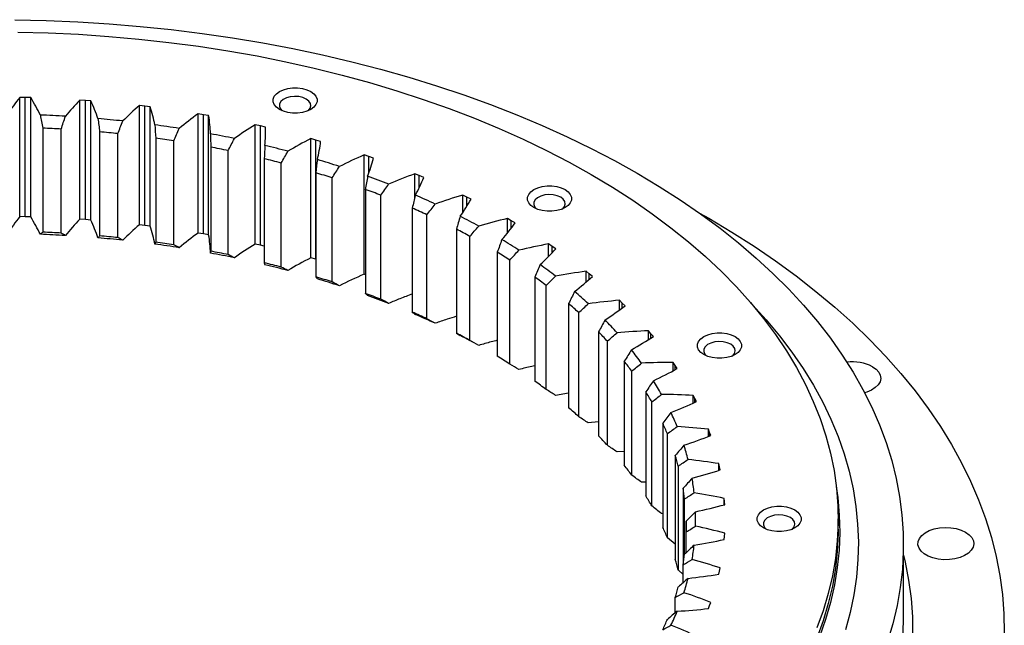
# Model space of a CAD drawing. Header units: millimetres. Extents: x -240 to 2560, y 4801 to 7261.
# Tile 13 of 13: x 1743 to 2060, y 6016 to 6211. Entities that reach past the tile are written whole.
import ezdxf

# ---------------------------------------------------------------- set-up
doc = ezdxf.new("R2010")
doc.units = ezdxf.units.MM
doc.header["$LTSCALE"] = 10

msp = doc.modelspace()

# ---------------------------------------------------------------- linework, layer by layer
at = {"lineweight": 25}
for p, q in [((1744.8, 6185.89), (1743.03, 6185.92)), ((1743.03, 6147.55), (1743.03, 6185.92)), ((1746.57, 6185.84), (1744.8, 6185.89)), ((1744.8, 6147.51), (1744.8, 6185.89)), ((1746.57, 6147.46), (1746.57, 6185.84)), ((1764.17, 6184.96), (1762.41, 6185.08)), ((1762.41, 6146.7), (1762.41, 6185.08)), ((1765.92, 6184.83), (1764.17, 6184.96)), ((1764.17, 6146.58), (1764.17, 6184.96)), ((1765.92, 6146.45), (1765.92, 6184.83)), ((1783.33, 6183.11), (1781.6, 6183.32)), ((1781.6, 6144.94), (1781.6, 6183.32)), ((1785.07, 6182.9), (1783.33, 6183.11)), ((1783.33, 6144.74), (1783.33, 6183.11)), ((1785.07, 6144.52), (1785.07, 6182.9)), ((1802.17, 6180.36), (1800.47, 6180.65)), ((1800.47, 6142.27), (1800.47, 6180.65)), ((1803.87, 6180.06), (1802.17, 6180.36)), ((1802.17, 6141.98), (1802.17, 6180.36)), ((1803.87, 6141.69), (1803.87, 6180.06)), ((1820.55, 6176.72), (1818.9, 6177.09)), ((1818.9, 6138.71), (1818.9, 6177.09)), ((1822.2, 6176.34), (1820.55, 6176.72)), ((1820.55, 6138.34), (1820.55, 6176.72)), ((1822.2, 6173.65), (1822.2, 6176.34)), ((1750.49, 6176.02), (1750.49, 6142.54)), ((1756.44, 6142.26), (1756.44, 6175.74)), ((1768.78, 6174.85), (1768.78, 6141.37)), ((1774.66, 6140.8), (1774.66, 6174.28)), ((1786.83, 6172.81), (1786.83, 6139.33)), ((1792.62, 6138.48), (1792.62, 6171.96)), ((1804.53, 6169.91), (1804.53, 6136.44)), ((1838.35, 6172.21), (1836.75, 6172.66)), ((1836.75, 6134.28), (1836.75, 6172.66)), ((1839.93, 6171.76), (1838.35, 6172.21)), ((1838.35, 6133.83), (1838.35, 6172.21)), ((1810.18, 6135.32), (1810.18, 6168.8)), ((1855.44, 6166.87), (1853.91, 6167.39)), ((1853.91, 6129.01), (1853.91, 6167.39)), ((1856.95, 6166.35), (1855.44, 6166.87)), ((1855.44, 6161.59), (1855.44, 6166.87)), ((1821.76, 6166.19), (1821.76, 6132.71)), ((1827.23, 6131.32), (1827.23, 6164.8)), ((1838.4, 6161.65), (1838.4, 6128.17)), ((1871.7, 6160.74), (1870.26, 6161.33)), ((1870.26, 6153.72), (1870.26, 6161.33)), ((1873.14, 6160.14), (1871.7, 6160.74)), ((1871.7, 6156.95), (1871.7, 6160.74)), ((1843.65, 6126.53), (1843.65, 6160.01)), ((1854.33, 6156.34), (1854.33, 6122.86)), ((1859.32, 6120.97), (1859.32, 6154.45)), ((1887.04, 6153.85), (1885.68, 6154.5)), ((1885.68, 6148.86), (1885.68, 6154.5)), ((1888.39, 6153.18), (1887.04, 6153.85)), ((1887.04, 6150.91), (1887.04, 6153.85)), ((1869.44, 6150.28), (1869.44, 6116.8)), ((1874.15, 6114.69), (1874.15, 6148.16)), ((1744.8, 6147.51), (1743.03, 6147.55)), ((1746.57, 6147.46), (1744.8, 6147.51)), ((1764.17, 6146.58), (1762.41, 6146.7)), ((1765.92, 6146.45), (1764.17, 6146.58)), ((1783.33, 6144.74), (1781.6, 6144.94)), ((1785.07, 6144.52), (1783.33, 6144.74)), ((1901.34, 6146.25), (1900.08, 6146.97)), ((1900.08, 6142.31), (1900.08, 6146.97)), ((1902.58, 6145.52), (1901.34, 6146.25)), ((1901.34, 6143.87), (1901.34, 6146.25)), ((1802.17, 6141.98), (1800.47, 6142.27)), ((1803.87, 6141.69), (1802.17, 6141.98)), ((1883.64, 6143.53), (1883.64, 6110.05)), ((1820.55, 6138.34), (1818.9, 6138.71)), ((1821.76, 6138.06), (1820.55, 6138.34)), ((1888.03, 6107.71), (1888.03, 6141.19)), ((1914.5, 6137.99), (1913.35, 6138.77)), ((1913.35, 6134.78), (1913.35, 6138.77)), ((1896.82, 6136.12), (1896.82, 6102.64)), ((1915.64, 6137.21), (1914.5, 6137.99)), ((1914.5, 6135.99), (1914.5, 6137.99)), ((1838.35, 6133.83), (1836.75, 6134.28)), ((1838.4, 6133.82), (1838.35, 6133.83)), ((1900.86, 6100.1), (1900.86, 6133.58)), ((1854.33, 6128.87), (1853.91, 6129.01)), ((1926.43, 6129.14), (1925.4, 6129.97)), ((1925.4, 6126.48), (1925.4, 6129.97)), ((1927.46, 6128.31), (1926.43, 6129.14)), ((1926.43, 6127.4), (1926.43, 6129.14)), ((1908.9, 6128.11), (1908.9, 6094.63)), ((1912.57, 6091.91), (1912.57, 6125.39)), ((1919.79, 6119.55), (1919.79, 6086.07)), ((1937.06, 6119.75), (1936.15, 6120.63)), ((1936.15, 6117.52), (1936.15, 6120.63)), ((1937.96, 6118.87), (1937.06, 6119.75)), ((1937.06, 6118.2), (1937.06, 6119.75)), ((1923.05, 6083.18), (1923.05, 6116.66)), ((1929.42, 6110.5), (1929.42, 6077.02)), ((1946.31, 6109.89), (1945.53, 6110.8)), ((1945.53, 6107.99), (1945.53, 6110.8)), ((1947.08, 6108.97), (1946.31, 6109.89)), ((1946.31, 6108.48), (1946.31, 6109.89)), ((1932.26, 6073.99), (1932.26, 6107.46)), ((1937.72, 6101.02), (1937.72, 6067.54)), ((1954.11, 6099.61), (1953.47, 6100.56)), ((1953.47, 6097.97), (1953.47, 6100.56)), ((1940.12, 6064.38), (1940.12, 6097.86)), ((1954.75, 6098.66), (1954.11, 6099.61)), ((1954.11, 6098.32), (1954.11, 6099.61)), ((1919.79, 6090.76), (1915.57, 6090.03)), ((1944.64, 6091.18), (1944.64, 6057.7)), ((1946.57, 6054.44), (1946.57, 6087.92)), ((1960.42, 6089), (1959.91, 6089.98)), ((1959.91, 6087.57), (1959.91, 6089.98)), ((1960.92, 6088.02), (1960.42, 6089)), ((1960.42, 6087.8), (1960.42, 6089)), ((1929.42, 6081.56), (1926.13, 6081.16)), ((1950.12, 6081.04), (1950.12, 6047.56)), ((1965.19, 6078.13), (1964.82, 6079.13)), ((1964.82, 6076.85), (1964.82, 6079.13)), ((1965.55, 6077.13), (1965.19, 6078.13)), ((1965.19, 6076.99), (1965.19, 6078.13)), ((1951.59, 6044.22), (1951.59, 6077.7)), ((1937.72, 6071.99), (1935.39, 6071.82)), ((1954.14, 6070.67), (1954.14, 6037.19)), ((1955.12, 6033.8), (1955.12, 6067.27)), ((1968.39, 6067.06), (1968.17, 6068.08)), ((1968.17, 6065.91), (1968.17, 6068.08)), ((1968.61, 6066.05), (1968.39, 6067.06)), ((1968.39, 6065.98), (1968.39, 6067.06)), ((1944.64, 6062.1), (1943.28, 6062.06)), ((1956.66, 6060.15), (1956.66, 6035.5)), ((1957.15, 6038.93), (1957.15, 6056.72)), ((1970, 6055.88), (1969.92, 6056.9)), ((1969.92, 6054.82), (1969.92, 6056.9)), ((1970.06, 6054.86), (1970, 6055.88)), ((1970, 6054.84), (1970, 6055.88)), ((1950.12, 6051.96), (1949.74, 6051.97)), ((1957.67, 6049.55), (1957.67, 6046.1)), ((2006.59, 6047.01), (2006.59, 6050.27)), ((1954.14, 6042.1), (1951.59, 6044.22)), ((1957.67, 6039.42), (1957.67, 6046.1)), ((1969.92, 6043.64), (1970, 6044.66)), ((1970, 6044.66), (1970.06, 6045.69)), ((2027.59, 6016.8), (2027.59, 6042.11)), ((1956.66, 6032.43), (1955.12, 6033.8)), ((1956.66, 6029.74), (1956.66, 6035.5)), ((1968.17, 6032.47), (1968.39, 6033.49)), ((1968.39, 6033.49), (1968.61, 6034.5)), ((1954.14, 6020.07), (1954.14, 6024.98)), ((1964.82, 6021.42), (1965.19, 6022.42)), ((1965.19, 6022.42), (1965.55, 6023.42))]:
    msp.add_line(p, q, dxfattribs=at)
at = {"lineweight": 25, "flags": 128}
for points in [[(1741.43, 6210.93), (1751.58, 6210.7), (1761.7, 6210.26), (1771.8, 6209.63), (1781.84, 6208.79), (1791.84, 6207.76), (1801.76, 6206.52), (1811.61, 6205.08), (1821.36, 6203.45), (1831.01, 6201.63), (1840.54, 6199.61), (1849.94, 6197.4), (1859.21, 6195.01), (1868.33, 6192.43), (1877.29, 6189.67), (1886.07, 6186.73), (1894.68, 6183.62), (1903.09, 6180.33), (1911.3, 6176.88), (1919.29, 6173.27), (1927.07, 6169.5), (1934.61, 6165.58), (1941.91, 6161.51)], [(1742.44, 6206.95), (1752.23, 6206.69), (1762, 6206.24), (1771.74, 6205.57), (1781.43, 6204.71), (1791.05, 6203.64), (1800.61, 6202.37), (1810.08, 6200.91), (1819.45, 6199.25), (1828.71, 6197.39), (1837.85, 6195.35), (1846.86, 6193.11), (1855.72, 6190.69), (1864.42, 6188.08), (1872.95, 6185.3), (1881.31, 6182.33), (1889.47, 6179.2), (1897.43, 6175.9), (1905.18, 6172.43), (1912.71, 6168.81), (1920.01, 6165.03), (1927.06, 6161.1)], [(1836.73, 6187.84), (1837.72, 6187.12), (1838.41, 6186.3), (1838.77, 6185.4), (1838.77, 6184.48), (1838.41, 6183.59), (1837.72, 6182.76), (1836.73, 6182.04), (1835.49, 6181.47), (1834.06, 6181.07), (1832.51, 6180.87), (1830.92, 6180.87), (1829.37, 6181.07), (1827.94, 6181.47), (1826.69, 6182.04), (1825.7, 6182.76), (1825.01, 6183.59), (1824.66, 6184.48), (1824.66, 6185.4), (1825.01, 6186.3), (1825.7, 6187.12), (1826.69, 6187.84), (1827.94, 6188.41), (1829.37, 6188.81), (1830.92, 6189.02), (1832.51, 6189.02), (1834.06, 6188.81), (1835.49, 6188.41), (1836.73, 6187.84)], [(1835.32, 6185.39), (1834.21, 6185.88), (1832.92, 6186.17), (1831.54, 6186.25), (1830.17, 6186.12), (1828.92, 6185.77), (1827.87, 6185.25), (1827.11, 6184.57), (1826.69, 6183.81), (1826.64, 6183.01), (1826.97, 6182.23), (1827.52, 6181.64)], [(1835.91, 6181.64), (1835.98, 6181.7), (1836.57, 6182.42), (1836.81, 6183.21), (1836.67, 6184.01), (1836.16, 6184.75), (1835.32, 6185.39)], [(1927.06, 6161.1), (1933.87, 6157.03), (1940.42, 6152.82), (1946.7, 6148.47), (1952.7, 6143.99), (1958.42, 6139.4), (1963.85, 6134.69), (1968.98, 6129.86), (1973.8, 6124.94), (1978.31, 6119.91), (1982.51, 6114.8), (1986.38, 6109.6), (1989.93, 6104.32), (1993.15, 6098.98), (1996.02, 6093.57), (1998.56, 6088.1), (2000.75, 6082.58), (2002.6, 6077.03), (2004.1, 6071.43), (2005.25, 6065.81), (2006.04, 6060.17), (2006.49, 6054.52), (2006.57, 6048.86), (2006.31, 6043.2), (2005.69, 6037.55), (2004.72, 6031.92), (2003.39, 6026.31), (2001.72, 6020.74), (1999.7, 6015.2)], [(1941.91, 6161.51), (1948.97, 6157.29), (1955.76, 6152.94), (1962.29, 6148.45), (1968.55, 6143.83), (1974.53, 6139.09), (1980.21, 6134.24), (1985.6, 6129.27), (1990.69, 6124.2), (1995.47, 6119.03), (1999.94, 6113.77), (2004.09, 6108.42), (2007.91, 6102.99), (2011.41, 6097.48), (2014.57, 6091.91), (2017.4, 6086.28), (2019.88, 6080.6), (2022.03, 6074.87), (2023.82, 6069.1), (2025.27, 6063.3), (2026.37, 6057.47), (2027.12, 6051.63), (2027.52, 6045.77), (2027.56, 6039.91), (2027.25, 6034.05), (2026.59, 6028.2), (2025.58, 6022.37), (2024.22, 6016.56), (2022.51, 6010.78)], [(1918.65, 6156.24), (1919.64, 6155.53), (1920.33, 6154.7), (1920.68, 6153.8), (1920.68, 6152.89), (1920.33, 6151.99), (1919.64, 6151.16), (1918.65, 6150.45), (1917.41, 6149.87), (1915.97, 6149.48), (1914.42, 6149.27), (1912.83, 6149.27), (1911.28, 6149.48), (1909.85, 6149.87), (1908.61, 6150.45), (1907.62, 6151.16), (1906.93, 6151.99), (1906.57, 6152.89), (1906.57, 6153.8), (1906.93, 6154.7), (1907.62, 6155.53), (1908.61, 6156.24), (1909.85, 6156.82), (1911.28, 6157.21), (1912.83, 6157.42), (1914.42, 6157.42), (1915.97, 6157.21), (1917.41, 6156.82), (1918.65, 6156.24)], [(1917.24, 6153.79), (1916.13, 6154.28), (1914.84, 6154.57), (1913.46, 6154.65), (1912.09, 6154.52), (1910.83, 6154.17), (1909.79, 6153.65), (1909.02, 6152.98), (1908.6, 6152.21), (1908.56, 6151.41), (1908.89, 6150.63), (1909.43, 6150.04)], [(1917.83, 6150.04), (1917.89, 6150.1), (1918.49, 6150.82), (1918.73, 6151.61), (1918.58, 6152.41), (1918.08, 6153.16), (1917.24, 6153.79)], [(1961.97, 6148.68), (1964.89, 6147.01), (1972.33, 6142.58), (1979.51, 6138), (1986.42, 6133.3), (1993.06, 6128.46), (1999.42, 6123.5), (2005.5, 6118.42), (2011.28, 6113.23), (2016.77, 6107.93), (2021.95, 6102.53), (2026.81, 6097.04), (2031.37, 6091.46), (2035.6, 6085.79), (2039.51, 6080.04), (2043.09, 6074.23), (2046.33, 6068.35), (2049.24, 6062.41), (2051.81, 6056.42), (2054.03, 6050.38), (2055.91, 6044.31), (2057.45, 6038.2), (2058.63, 6032.06), (2059.47, 6025.91), (2059.95, 6019.75), (2060.08, 6013.57)], [(1978.36, 6119.86), (1978.86, 6119.33), (1983.45, 6114.29), (1987.73, 6109.15), (1991.69, 6103.93), (1995.32, 6098.64), (1998.63, 6093.27), (2001.6, 6087.84), (2004.24, 6082.35), (2006.54, 6076.81), (2008.5, 6071.23), (2010.11, 6065.61), (2011.38, 6059.96), (2012.29, 6054.28), (2012.86, 6048.6), (2013.08, 6042.9), (2012.95, 6037.21), (2012.47, 6031.52), (2011.64, 6025.84), (2010.46, 6020.18), (2008.93, 6014.56)], [(1973.39, 6108.95), (1974.38, 6108.24), (1975.07, 6107.41), (1975.42, 6106.51), (1975.42, 6105.6), (1975.07, 6104.7), (1974.38, 6103.88), (1973.39, 6103.16), (1972.14, 6102.59), (1970.71, 6102.19), (1969.16, 6101.98), (1967.57, 6101.98), (1966.02, 6102.19), (1964.59, 6102.59), (1963.34, 6103.16), (1962.35, 6103.88), (1961.66, 6104.7), (1961.31, 6105.6), (1961.31, 6106.51), (1961.66, 6107.41), (1962.35, 6108.24), (1963.34, 6108.95), (1964.59, 6109.53), (1966.02, 6109.92), (1967.57, 6110.13), (1969.16, 6110.13), (1970.71, 6109.92), (1972.14, 6109.53), (1973.39, 6108.95)], [(1971.97, 6106.5), (1970.86, 6106.99), (1969.57, 6107.28), (1968.19, 6107.37), (1966.82, 6107.23), (1965.57, 6106.88), (1964.52, 6106.36), (1963.76, 6105.69), (1963.34, 6104.92), (1963.29, 6104.12), (1963.62, 6103.34), (1964.17, 6102.75)], [(1972.56, 6102.75), (1972.63, 6102.81), (1973.23, 6103.53), (1973.46, 6104.32), (1973.32, 6105.12), (1972.81, 6105.87), (1971.97, 6106.5)], [(2017.66, 6099.27), (2018.81, 6098.45), (2019.66, 6097.52), (2020.16, 6096.51), (2020.29, 6095.46), (2020.06, 6094.42), (2019.48, 6093.42), (2018.55, 6092.52), (2017.33, 6091.74), (2015.86, 6091.11), (2015.11, 6090.89)], [(2005.98, 6060.76), (2006.47, 6057.16), (2006.95, 6051.53), (2007.08, 6045.89), (2006.86, 6040.26), (2006.29, 6034.63), (2005.37, 6029.02), (2004.11, 6023.43), (2002.49, 6017.87), (2000.53, 6012.35)], [(1992.61, 6053.17), (1993.6, 6052.45), (1994.29, 6051.63), (1994.64, 6050.73), (1994.64, 6049.81), (1994.29, 6048.92), (1993.6, 6048.09), (1992.61, 6047.38), (1991.36, 6046.8), (1989.93, 6046.41), (1988.38, 6046.2), (1986.79, 6046.2), (1985.24, 6046.41), (1983.81, 6046.8), (1982.56, 6047.38), (1981.57, 6048.09), (1980.88, 6048.92), (1980.53, 6049.81), (1980.53, 6050.73), (1980.88, 6051.63), (1981.57, 6052.45), (1982.56, 6053.17), (1983.81, 6053.74), (1985.24, 6054.14), (1986.79, 6054.35), (1988.38, 6054.35), (1989.93, 6054.14), (1991.36, 6053.74), (1992.61, 6053.17)], [(1991.19, 6050.72), (1990.08, 6051.21), (1988.79, 6051.5), (1987.41, 6051.58), (1986.04, 6051.45), (1984.79, 6051.1), (1983.74, 6050.58), (1982.98, 6049.91), (1982.56, 6049.14), (1982.51, 6048.34), (1982.84, 6047.56), (1983.39, 6046.97)], [(1991.78, 6046.97), (1991.85, 6047.03), (1992.45, 6047.75), (1992.68, 6048.54), (1992.54, 6049.34), (1992.03, 6050.08), (1991.19, 6050.72)], [(2006.59, 6047.01), (2006.57, 6045.59), (2006.31, 6039.94), (2005.69, 6034.29), (2004.72, 6028.66), (2003.39, 6023.05), (2001.72, 6017.47), (1999.7, 6011.93)], [(2047.63, 6046.02), (2048.78, 6045.2), (2049.63, 6044.27), (2050.13, 6043.26), (2050.27, 6042.21), (2050.04, 6041.17), (2049.45, 6040.17), (2048.52, 6039.27), (2047.3, 6038.49), (2045.83, 6037.86), (2044.18, 6037.43), (2042.41, 6037.19), (2040.59, 6037.16), (2038.79, 6037.35), (2037.1, 6037.74), (2035.58, 6038.31), (2034.29, 6039.06), (2033.29, 6039.94), (2032.62, 6040.91), (2032.29, 6041.95), (2032.34, 6043), (2032.75, 6044.02), (2033.51, 6044.98), (2034.59, 6045.82), (2035.94, 6046.53), (2037.51, 6047.06), (2039.23, 6047.4), (2041.04, 6047.54), (2042.86, 6047.46), (2044.61, 6047.17), (2046.22, 6046.68), (2047.63, 6046.02)], [(2027.59, 6038.59), (2028.11, 6036.37), (2029.25, 6030.52), (2030.05, 6024.65), (2030.49, 6018.76), (2030.57, 6012.87)]]:
    msp.add_lwpolyline(points, dxfattribs=at)
at = {"lineweight": 25}
for centre, radius, start, end in [((1735.17, 5792.4), 388.11, 86.6655, 87.8571), ((1735.75, 5800.26), 380.23, 83.8935, 85.1015), ((1737.31, 5812.93), 367.46, 81.065, 82.3008), ((1735.17, 5793.37), 382.96, 86.8157, 87.7069), ((1735.75, 5801.12), 375.18, 84.0458, 84.9492), ((1740.23, 5829.84), 350.3, 78.1523, 79.4281), ((1737.28, 5813.63), 362.58, 81.2208, 82.145), ((1740.16, 5830.31), 345.65, 78.3131, 79.2673), ((1744.83, 5850.19), 329.44, 75.1256, 76.4547), ((1744.7, 5850.39), 325.06, 75.2931, 76.2872), ((1751.3, 5873.05), 305.67, 71.9519, 73.3492), ((1751.08, 5872.95), 301.62, 72.1281, 73.173), ((1759.69, 5897.42), 279.9, 68.5946, 70.0764), ((1759.37, 5896.99), 276.18, 68.7814, 69.8895), ((1769.93, 5922.25), 253.04, 65.0122, 66.597), ((1769.47, 5921.49), 249.68, 65.212, 66.3972), ((1781.81, 5946.53), 226, 61.158, 62.8669), ((1735.17, 5754.02), 388.11, 86.6655, 87.8571), ((1735.17, 5759.89), 382.96, 86.8157, 87.7069), ((1735.75, 5767.64), 375.18, 84.0458, 84.9492), ((1781.19, 5945.45), 223, 61.3735, 62.6514), ((1735.75, 5761.88), 380.23, 83.8935, 85.1015), ((1737.31, 5774.56), 367.46, 81.065, 82.3008), ((1737.28, 5780.15), 362.58, 81.2208, 82.145), ((1794.98, 5969.34), 199.66, 56.9801, 58.8361), ((1740.23, 5791.46), 350.3, 78.1523, 79.4281), ((1740.16, 5796.83), 345.65, 78.3131, 79.2673), ((1794.19, 5967.96), 197.01, 57.2141, 58.6021), ((1744.7, 5816.91), 325.06, 75.2931, 76.2872), ((1744.83, 5811.81), 329.44, 75.1256, 76.4547), ((1808.99, 5989.91), 174.76, 52.4215, 54.4499), ((1751.08, 5839.47), 301.62, 72.1281, 73.173), ((1751.3, 5834.67), 305.67, 71.9519, 73.3492), ((1808.02, 5988.26), 172.44, 52.6772, 54.1942), ((1759.37, 5863.51), 276.18, 68.7814, 69.8895), ((1823.33, 6007.65), 151.95, 47.4227, 49.6494), ((1759.69, 5859.04), 279.9, 68.5946, 70.0764), ((1822.16, 6005.76), 149.93, 47.7034, 49.3686), ((1769.47, 5888.01), 249.68, 65.212, 66.3972), ((1769.93, 5883.87), 253.04, 65.0122, 66.597), ((1837.39, 6022.19), 131.71, 41.926, 44.3752), ((1781.19, 5911.97), 223, 61.3735, 62.6514), ((1836.04, 6020.11), 129.96, 42.2347, 44.0664), ((1781.81, 5908.15), 226, 61.158, 62.8669), ((1850.59, 6033.39), 114.39, 35.8834, 38.574), ((1794.19, 5934.48), 197.01, 57.2141, 58.6021), ((1849.06, 6031.16), 112.87, 36.2226, 38.2348), ((2011.37, 6087.23), 13.58, 62.3795, 98.2036), ((1808.02, 5954.78), 172.44, 52.6772, 54.1942), ((1862.34, 6041.36), 100.19, 29.2694, 32.2086), ((1860.65, 6039.03), 98.86, 29.64, 31.8381), ((1822.16, 5972.29), 149.93, 47.7034, 49.3686), ((1872.1, 6046.42), 89.19, 22.0972, 25.2733), ((1870.28, 6044.02), 88, 22.4976, 24.8729), ((1836.04, 5986.63), 129.96, 42.2347, 44.0664), ((1879.42, 6049.11), 81.39, 14.4344, 17.8105), ((1877.5, 6046.68), 80.3, 14.86, 17.3849), ((1849.06, 5997.69), 112.87, 36.2226, 38.2348), ((1883.95, 6050.13), 76.74, 6.4128, 9.9238), ((1881.98, 6047.68), 75.71, 6.8554, 9.4812), ((1860.65, 6005.55), 98.86, 29.64, 31.8381), ((1885.49, 6050.27), 75.2, 358.2205, 1.7795), ((1883.49, 6047.82), 74.19, 358.6692, 1.3308), ((1870.28, 6010.55), 88, 22.4976, 24.8729), ((1883.95, 6050.42), 76.74, 350.0762, 353.5872), ((1877.5, 6013.2), 80.3, 14.86, 17.3849), ((1881.98, 6047.97), 75.71, 350.5188, 353.1446), ((1879.42, 6051.43), 81.39, 342.1895, 345.5656), ((1877.5, 6048.97), 80.3, 342.6151, 345.14), ((1870.28, 6051.63), 88, 335.1271, 337.5024), ((1872.1, 6054.12), 89.19, 334.7267, 337.9028), ((1929.66, 6016.81), 97.92, 352.5743, 359.9935)]:
    msp.add_arc(centre, radius, start, end, dxfattribs=at)
for points in [[(1743.03, 6185.92), (1741.61, 6184.14), (1740.31, 6182.33), (1739.13, 6180.49)], [(1749.68, 6180.24), (1748.77, 6182.13), (1747.73, 6184), (1746.57, 6185.84)], [(1762.41, 6185.08), (1760.74, 6183.38), (1759.18, 6181.63), (1757.74, 6179.85)], [(1768.22, 6179.1), (1767.59, 6181.03), (1766.82, 6182.94), (1765.92, 6184.83)], [(1781.6, 6183.32), (1779.69, 6181.7), (1777.89, 6180.03), (1776.2, 6178.33)], [(1786.54, 6177.08), (1786.18, 6179.03), (1785.69, 6180.97), (1785.07, 6182.9)], [(1749.68, 6180.24), (1749.96, 6178.83), (1750.23, 6177.43), (1750.49, 6176.02)], [(1756.44, 6175.74), (1756.86, 6177.11), (1757.3, 6178.48), (1757.74, 6179.85)], [(1800.47, 6180.65), (1798.34, 6179.12), (1796.3, 6177.55), (1794.38, 6175.93)], [(1804.5, 6174.19), (1804.42, 6176.16), (1804.21, 6178.11), (1803.87, 6180.06)], [(1768.22, 6179.1), (1768.42, 6177.68), (1768.6, 6176.27), (1768.78, 6174.85)], [(1774.66, 6174.28), (1775.17, 6175.63), (1775.68, 6176.98), (1776.2, 6178.33)], [(1786.54, 6177.08), (1786.65, 6175.66), (1786.75, 6174.23), (1786.83, 6172.81)], [(1818.9, 6177.09), (1816.55, 6175.67), (1814.3, 6174.2), (1812.15, 6172.68)], [(1821.99, 6170.46), (1822.19, 6172.42), (1822.26, 6174.38), (1822.2, 6176.34)], [(1792.62, 6171.96), (1793.19, 6173.29), (1793.78, 6174.61), (1794.38, 6175.93)], [(1804.5, 6174.19), (1804.52, 6172.77), (1804.54, 6171.34), (1804.53, 6169.91)], [(1810.18, 6168.8), (1810.83, 6170.09), (1811.48, 6171.39), (1812.15, 6172.68)], [(1821.99, 6170.46), (1821.93, 6169.04), (1821.85, 6167.61), (1821.76, 6166.19)], [(1836.75, 6172.66), (1834.21, 6171.36), (1831.76, 6170), (1829.4, 6168.58)], [(1838.88, 6165.91), (1839.37, 6167.85), (1839.72, 6169.8), (1839.93, 6171.76)], [(1827.23, 6164.8), (1827.94, 6166.07), (1828.66, 6167.33), (1829.4, 6168.58)], [(1853.91, 6167.39), (1851.19, 6166.22), (1848.55, 6164.98), (1846, 6163.68)], [(1838.88, 6165.91), (1838.73, 6164.49), (1838.57, 6163.07), (1838.4, 6161.65)], [(1843.65, 6160.01), (1844.42, 6161.24), (1845.21, 6162.47), (1846, 6163.68)], [(1855.07, 6160.56), (1855.83, 6162.48), (1856.46, 6164.41), (1856.95, 6166.35)], [(1855.07, 6160.56), (1854.83, 6159.15), (1854.59, 6157.74), (1854.33, 6156.34)], [(1870.26, 6161.33), (1867.38, 6160.29), (1864.58, 6159.18), (1861.84, 6158.01)], [(1859.32, 6154.45), (1860.15, 6155.64), (1860.99, 6156.83), (1861.84, 6158.01)], [(1870.44, 6154.47), (1871.47, 6156.34), (1872.37, 6158.23), (1873.14, 6160.14)], [(1870.44, 6154.47), (1870.12, 6153.07), (1869.78, 6151.67), (1869.44, 6150.28)], [(1885.68, 6154.5), (1882.67, 6153.6), (1879.71, 6152.63), (1876.82, 6151.6)], [(1874.15, 6148.16), (1875.03, 6149.32), (1875.92, 6150.46), (1876.82, 6151.6)], [(1884.88, 6147.66), (1886.17, 6149.47), (1887.34, 6151.32), (1888.39, 6153.18)], [(1884.88, 6147.66), (1884.48, 6146.28), (1884.06, 6144.9), (1883.64, 6143.53)], [(1743.03, 6147.55), (1741.61, 6145.77), (1740.31, 6143.95), (1739.13, 6142.11)], [(1749.68, 6141.86), (1748.77, 6143.75), (1747.73, 6145.62), (1746.57, 6147.46)], [(1762.41, 6146.7), (1760.74, 6145), (1759.18, 6143.25), (1757.74, 6141.47)], [(1768.22, 6140.72), (1767.59, 6142.65), (1766.82, 6144.56), (1765.92, 6146.45)], [(1781.6, 6144.94), (1779.69, 6143.32), (1777.89, 6141.66), (1776.2, 6139.95)], [(1786.54, 6138.7), (1786.18, 6140.65), (1785.69, 6142.59), (1785.07, 6144.52)], [(1888.03, 6141.19), (1888.96, 6142.3), (1889.89, 6143.4), (1890.83, 6144.49)], [(1900.08, 6146.97), (1896.94, 6146.21), (1893.86, 6145.39), (1890.83, 6144.49)], [(1898.3, 6140.18), (1899.85, 6141.93), (1901.28, 6143.71), (1902.58, 6145.52)], [(1750.49, 6142.54), (1750.23, 6142.31), (1749.96, 6142.09), (1749.68, 6141.86)], [(1757.74, 6141.47), (1757.3, 6141.74), (1756.86, 6142), (1756.44, 6142.26)], [(1768.78, 6141.37), (1768.6, 6141.15), (1768.42, 6140.94), (1768.22, 6140.72)], [(1800.47, 6142.27), (1798.34, 6140.75), (1796.3, 6139.17), (1794.38, 6137.55)], [(1804.5, 6135.81), (1804.42, 6137.78), (1804.21, 6139.74), (1803.87, 6141.69)], [(1776.2, 6139.95), (1775.68, 6140.24), (1775.17, 6140.52), (1774.66, 6140.8)], [(1786.83, 6139.33), (1786.75, 6139.12), (1786.65, 6138.91), (1786.54, 6138.7)], [(1794.38, 6137.55), (1793.78, 6137.87), (1793.19, 6138.18), (1792.62, 6138.48)], [(1818.9, 6138.71), (1816.55, 6137.29), (1814.3, 6135.82), (1812.15, 6134.3)], [(1898.3, 6140.18), (1897.82, 6138.83), (1897.32, 6137.47), (1896.82, 6136.12)], [(1913.35, 6138.77), (1910.11, 6138.17), (1906.92, 6137.5), (1903.78, 6136.75)], [(1804.53, 6136.44), (1804.54, 6136.23), (1804.52, 6136.02), (1804.5, 6135.81)], [(1812.15, 6134.3), (1811.48, 6134.64), (1810.83, 6134.98), (1810.18, 6135.32)], [(1900.86, 6133.58), (1901.83, 6134.65), (1902.8, 6135.7), (1903.78, 6136.75)], [(1910.6, 6132.1), (1912.4, 6133.76), (1914.08, 6135.47), (1915.64, 6137.21)], [(1821.76, 6132.71), (1821.85, 6132.5), (1821.93, 6132.29), (1821.99, 6132.08)], [(1836.75, 6134.28), (1834.21, 6132.98), (1831.76, 6131.62), (1829.4, 6130.21)], [(1910.6, 6132.1), (1910.04, 6130.76), (1909.48, 6129.43), (1908.9, 6128.11)], [(1829.4, 6130.21), (1828.66, 6130.58), (1827.94, 6130.95), (1827.23, 6131.32)], [(1853.91, 6129.01), (1851.19, 6127.84), (1848.55, 6126.6), (1846, 6125.31)], [(1925.4, 6129.97), (1922.09, 6129.53), (1918.81, 6129.01), (1915.57, 6128.41)], [(1838.4, 6128.17), (1838.57, 6127.95), (1838.73, 6127.74), (1838.88, 6127.53)], [(1846, 6125.31), (1845.21, 6125.72), (1844.42, 6126.13), (1843.65, 6126.53)], [(1912.57, 6125.39), (1913.56, 6126.4), (1914.56, 6127.41), (1915.57, 6128.41)], [(1921.71, 6123.45), (1923.74, 6125.03), (1925.65, 6126.65), (1927.46, 6128.31)], [(1854.33, 6122.86), (1854.59, 6122.63), (1854.83, 6122.41), (1855.07, 6122.19)], [(1921.71, 6123.45), (1921.08, 6122.14), (1920.44, 6120.84), (1919.79, 6119.55)], [(1861.84, 6119.63), (1860.99, 6120.08), (1860.15, 6120.53), (1859.32, 6120.97)], [(1923.05, 6116.66), (1924.08, 6117.63), (1925.1, 6118.59), (1926.13, 6119.54)], [(1936.15, 6120.63), (1932.79, 6120.34), (1929.45, 6119.98), (1926.13, 6119.54)], [(1869.44, 6116.8), (1869.78, 6116.56), (1870.12, 6116.32), (1870.44, 6116.09)], [(1931.54, 6114.3), (1933.78, 6115.78), (1935.93, 6117.3), (1937.96, 6118.87)], [(1876.82, 6113.22), (1875.92, 6113.71), (1875.03, 6114.2), (1874.15, 6114.69)], [(1931.54, 6114.3), (1930.84, 6113.03), (1930.13, 6111.76), (1929.42, 6110.5)], [(1883.64, 6110.05), (1884.06, 6109.79), (1884.48, 6109.53), (1884.88, 6109.28)], [(1932.26, 6107.46), (1933.3, 6108.38), (1934.34, 6109.29), (1935.39, 6110.2)], [(1945.53, 6110.8), (1942.14, 6110.68), (1938.76, 6110.47), (1935.39, 6110.2)], [(1890.83, 6106.12), (1889.89, 6106.65), (1888.96, 6107.19), (1888.03, 6107.71)], [(1940.03, 6104.72), (1942.48, 6106.08), (1944.83, 6107.5), (1947.08, 6108.97)], [(1940.03, 6104.72), (1939.26, 6103.48), (1938.5, 6102.25), (1937.72, 6101.02)], [(1903.78, 6098.37), (1902.8, 6098.95), (1901.83, 6099.53), (1900.86, 6100.1)], [(1940.12, 6097.86), (1941.17, 6098.73), (1942.22, 6099.59), (1943.28, 6100.44)], [(1953.47, 6100.56), (1950.07, 6100.6), (1946.67, 6100.56), (1943.28, 6100.44)], [(1947.11, 6094.76), (1949.75, 6096), (1952.3, 6097.3), (1954.75, 6098.66)], [(1947.11, 6094.76), (1946.29, 6093.56), (1945.47, 6092.37), (1944.64, 6091.18)], [(1915.57, 6090.03), (1914.56, 6090.66), (1913.56, 6091.29), (1912.57, 6091.91)], [(1946.57, 6087.92), (1947.63, 6088.73), (1948.68, 6089.54), (1949.74, 6090.35)], [(1959.91, 6089.98), (1956.53, 6090.18), (1953.14, 6090.3), (1949.74, 6090.35)], [(1952.75, 6084.5), (1955.56, 6085.62), (1958.28, 6086.79), (1960.92, 6088.02)], [(1952.75, 6084.5), (1951.88, 6083.34), (1951, 6082.19), (1950.12, 6081.04)], [(1926.13, 6081.16), (1925.1, 6081.84), (1924.08, 6082.51), (1923.05, 6083.18)], [(1951.59, 6077.7), (1952.64, 6078.47), (1953.69, 6079.23), (1954.74, 6079.98)], [(1964.82, 6079.13), (1961.49, 6079.49), (1958.12, 6079.77), (1954.74, 6079.98)], [(1956.91, 6074.01), (1959.86, 6074.98), (1962.74, 6076.02), (1965.55, 6077.13)], [(1935.39, 6071.82), (1934.34, 6072.55), (1933.3, 6073.27), (1932.26, 6073.99)], [(1956.91, 6074.01), (1955.99, 6072.89), (1955.07, 6071.78), (1954.14, 6070.67)], [(1955.12, 6067.27), (1956.16, 6067.99), (1957.2, 6068.7), (1958.24, 6069.4)], [(1968.17, 6068.08), (1964.89, 6068.59), (1961.58, 6069.04), (1958.24, 6069.4)], [(1959.54, 6063.35), (1962.63, 6064.18), (1965.65, 6065.08), (1968.61, 6066.05)], [(1943.28, 6062.06), (1942.22, 6062.84), (1941.17, 6063.62), (1940.12, 6064.38)], [(1959.54, 6063.35), (1958.59, 6062.28), (1957.62, 6061.21), (1956.66, 6060.15)], [(1957.15, 6056.72), (1958.17, 6057.39), (1959.19, 6058.05), (1960.21, 6058.7)], [(1969.92, 6056.9), (1966.73, 6057.58), (1963.49, 6058.17), (1960.21, 6058.7)], [(1949.74, 6051.97), (1948.68, 6052.8), (1947.63, 6053.62), (1946.57, 6054.44)], [(1960.65, 6052.61), (1959.66, 6051.58), (1958.66, 6050.56), (1957.67, 6049.55)], [(1960.65, 6052.61), (1963.84, 6053.29), (1966.98, 6054.04), (1970.06, 6054.86)], [(1957.67, 6046.1), (1958.66, 6046.72), (1959.66, 6047.33), (1960.65, 6047.94)], [(1970.06, 6045.69), (1966.98, 6046.51), (1963.84, 6047.26), (1960.65, 6047.94)], [(1960.21, 6041.85), (1963.49, 6042.37), (1966.73, 6042.97), (1969.92, 6043.64)], [(1960.21, 6041.85), (1959.19, 6040.87), (1958.17, 6039.9), (1957.15, 6038.93)], [(1956.66, 6035.5), (1957.62, 6036.07), (1958.59, 6036.64), (1959.54, 6037.19)], [(1968.61, 6034.5), (1965.65, 6035.47), (1962.63, 6036.36), (1959.54, 6037.19)], [(1958.24, 6031.14), (1957.2, 6030.22), (1956.16, 6029.29), (1955.12, 6028.37)], [(1958.24, 6031.14), (1961.58, 6031.51), (1964.89, 6031.95), (1968.17, 6032.47)], [(1954.14, 6024.98), (1955.07, 6025.5), (1955.99, 6026.03), (1956.91, 6026.54)], [(1965.55, 6023.42), (1962.74, 6024.52), (1959.86, 6025.56), (1956.91, 6026.54)], [(1954.74, 6020.57), (1958.12, 6020.78), (1961.49, 6021.06), (1964.82, 6021.42)], [(1954.74, 6020.57), (1953.69, 6019.69), (1952.64, 6018.82), (1951.59, 6017.95)], [(1950.12, 6014.61), (1951, 6015.1), (1951.88, 6015.57), (1952.75, 6016.04)], [(1960.92, 6012.53), (1958.28, 6013.76), (1955.56, 6014.93), (1952.75, 6016.04)]]:
    msp.add_open_spline(points, degree=3, dxfattribs=at)
for points, knots in [([(1869.44, 6122.64), (1868.12, 6122.15), (1865.53, 6121.19), (1863.05, 6120.14), (1861.84, 6119.63)], [0, 0, 0, 0, 0.512982, 1, 1, 1, 1]), ([(1883.64, 6115.48), (1882.65, 6115.18), (1880.33, 6114.46), (1878.1, 6113.67), (1876.82, 6113.22)], [0, 0, 0, 0, 0.429387, 1, 1, 1, 1]), ([(1896.82, 6107.76), (1896.17, 6107.59), (1894.14, 6107.09), (1892.17, 6106.51), (1890.83, 6106.12)], [0, 0, 0, 0, 0.323272, 1, 1, 1, 1]), ([(1908.9, 6099.5), (1908.58, 6099.44), (1906.85, 6099.1), (1905.16, 6098.7), (1903.78, 6098.37)], [0, 0, 0, 0, 0.181893, 1, 1, 1, 1])]:
    msp.add_open_spline(points, degree=3, knots=knots, dxfattribs=at)

doc.saveas('drawing.dxf')
